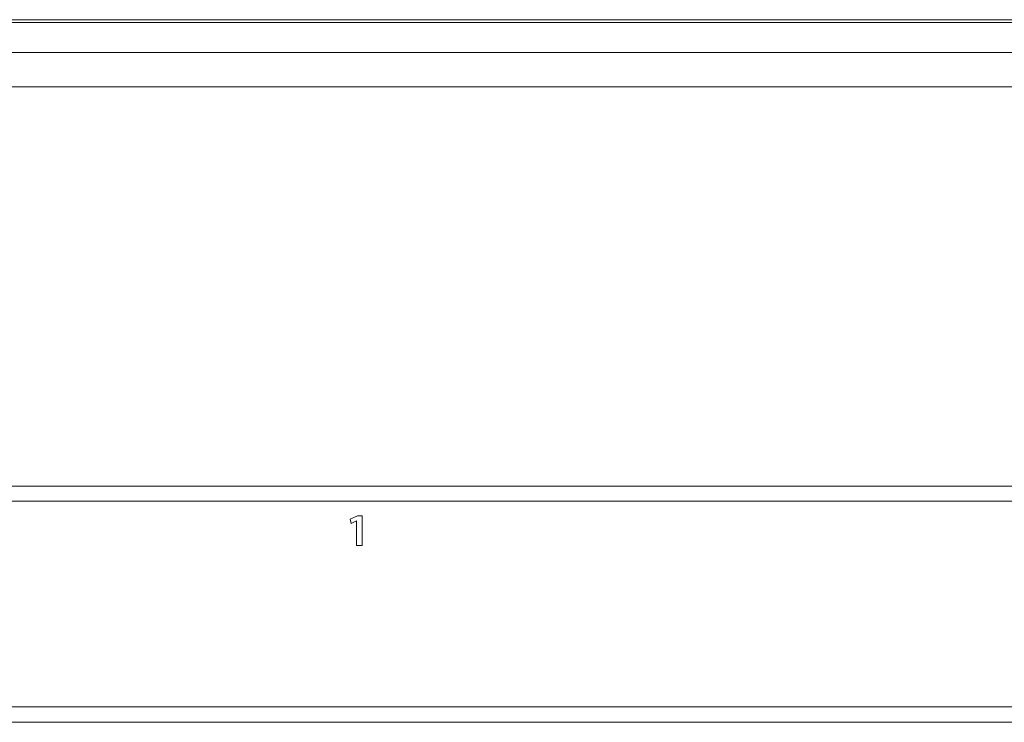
# Model space of a CAD drawing. Header units: millimetres. Extents: x 0 to 1118, y 0 to 864.
# Tile 8 of 235: x 220 to 237, y 183 to 195. Entities that reach past the tile are written whole.
import ezdxf

# ---------------------------------------------------------------- set-up
doc = ezdxf.new("R2010")
doc.units = ezdxf.units.MM

msp = doc.modelspace()

# ---------------------------------------------------------------- linework, layer by layer
at = {"color": 9, "linetype": 'Continuous', "lineweight": 0}
for p, q in [((206.824, 194.935), (280.392, 194.935)), ((280.392, 194.885), (206.824, 194.885))]:
    msp.add_line(p, q, dxfattribs=at)
at = {"color": 7, "linetype": 'Continuous', "lineweight": 15}
for p, q in [((207.108, 194.375), (280.108, 194.375)), ((231.236, 194.375), (231.484, 194.375)), ((243.485, 193.786), (207.235, 193.786)), ((207.235, 186.936), (243.485, 186.936)), ((207.235, 186.677), (279.985, 186.677)), ((225.407, 186.426), (225.283, 186.366)), ((225.488, 186.426), (225.407, 186.426)), ((225.488, 185.919), (225.488, 186.426)), ((225.283, 186.366), (225.299, 186.293)), ((225.299, 186.293), (225.393, 186.34)), ((225.393, 186.34), (225.394, 186.34)), ((225.394, 186.34), (225.394, 185.919)), ((225.394, 185.919), (225.488, 185.919)), ((279.985, 183.152), (207.235, 183.152)), ((279.985, 182.884), (207.235, 182.884))]:
    msp.add_line(p, q, dxfattribs=at)

doc.saveas('drawing.dxf')
